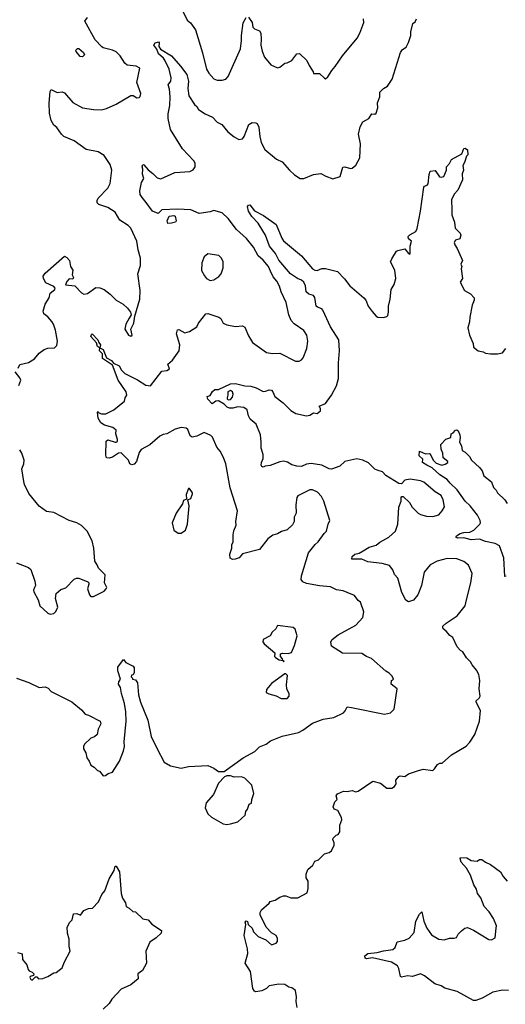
# Model space of a CAD drawing. Extents: x 1954683 to 2060285, y 904798 to 1016299.
# Tile 75 of 256: x 1984692 to 1988729, y 928793 to 936977. Entities that reach past the tile are written whole.
import ezdxf

# ---------------------------------------------------------------- set-up
doc = ezdxf.new("R2010")
doc.units = 0

msp = doc.modelspace()

# ---------------------------------------------------------------- linework, layer by layer
at = {"layer": '0CON10XD'}
for points in [[(1986027.9, 937087.9), (1986084.4, 936974.4), (1986111.2, 936951.2), (1986153.9, 936893.9), (1986212.7, 936702.7), (1986245, 936566.7), (1986265, 936532), (1986305, 936484.2), (1986335, 936475.7), (1986375, 936474.2), (1986405, 936482.9), (1986425, 936504), (1986526.7, 936735), (1986536.4, 936805), (1986535.4, 936845.4), (1986548.9, 936951.1), (1986575, 936996.2)], [(1984680, 934080), (1984695, 934110), (1984765, 934126.7), (1984815, 934156.7), (1984854.1, 934205.9), (1984895, 934236.2), (1984925, 934248), (1984980.5, 934249.5), (1985001.2, 934268.8), (1985008, 934305), (1984990, 934395), (1984973.8, 934445), (1984959.1, 934469.1), (1984927.6, 934507.6), (1984893.2, 934533.2), (1984887.5, 934555), (1984905, 934612.5), (1984937.5, 934665), (1984946.5, 934705), (1984985, 934733.2), (1984987.8, 934745), (1984975, 934759.5), (1984910.8, 934790.8), (1984890, 934825), (1984887.7, 934845), (1984905, 934869.2), (1985065, 935011.2), (1985085, 935001.4), (1985105.5, 934975), (1985115.6, 934925), (1985133.3, 934895), (1985130, 934855), (1985140, 934835), (1985135, 934821.2), (1985105, 934822.5), (1985085, 934800), (1985073.8, 934773.8), (1985152, 934765), (1985205, 934706), (1985225, 934694.3), (1985255, 934701.4), (1985325, 934750.6), (1985359.1, 934749.1), (1985393.3, 934735), (1985445, 934696), (1985495, 934646), (1985551.4, 934611.4), (1985588.8, 934578.8), (1985613.3, 934545), (1985620, 934525), (1985602.5, 934495), (1985573.8, 934445), (1985566.7, 934405), (1985597.5, 934355), (1985615, 934347.5), (1985626, 934354), (1985617.5, 934405), (1985642.5, 934455), (1985648.3, 934511.7), (1985692, 934655), (1985694, 934725), (1985675.7, 934865), (1985696.9, 934935), (1985696.7, 934995), (1985677.8, 935065), (1985667.3, 935135), (1985615.7, 935245), (1985595, 935265.7), (1985525, 935310.8), (1985485, 935378.1), (1985425, 935416.7), (1985351.3, 935441.3), (1985336, 935455), (1985336, 935475), (1985345, 935493.3), (1985425, 935577.1), (1985445.5, 935615), (1985458.9, 935725), (1985444.2, 935774.2), (1985395, 935847.5), (1985345, 935878.1), (1985245, 935898.2), (1985145, 935969.1), (1985060, 936005), (1985039.2, 936025), (1985001.4, 936081.4), (1984975, 936101.2), (1984955, 936138.8), (1984940.5, 936200.5), (1984938, 936282), (1984945, 936380), (1984955, 936396.7), (1985005, 936373.3), (1985045, 936376.7), (1985065, 936370), (1985135, 936288.8), (1985215, 936243.8), (1985305, 936230), (1985375, 936229.2), (1985415, 936238), (1985495, 936276.2), (1985615, 936347.5), (1985635, 936346.7), (1985665, 936327.5), (1985685, 936330), (1985695, 936340), (1985698.8, 936365), (1985666.2, 936455), (1985690, 936575), (1985661.7, 936591.7), (1985585, 936599.2), (1985567.5, 936615), (1985526.8, 936676.8), (1985495, 936708.8), (1985462.5, 936725), (1985385, 936742.9), (1985375, 936750.8), (1985321.1, 936811.1), (1985234.2, 936965), (1985255.8, 936995)], [(1985799.7, 935699.7), (1985835, 935663.8), (1985865, 935653.3), (1985983, 935707), (1986105.7, 935714.3), (1986135, 935730), (1986151.2, 935755), (1986150, 935785), (1986140, 935805), (1986044.4, 935905), (1985944.6, 936065), (1985926.4, 936155), (1985926.4, 936195), (1985940.9, 936265), (1985942.7, 936335), (1985938.9, 936398.9), (1985925.8, 936435), (1985948.6, 936465), (1985951.9, 936495), (1985933.5, 936565), (1985900, 936640), (1985887.8, 936657.8), (1985845, 936694.2), (1985831.7, 936731.7), (1985808.8, 936765), (1985817.5, 936785), (1985845, 936792.5), (1985852.5, 936785), (1985850, 936755), (1985862.3, 936732.3), (1985955, 936676), (1986030.3, 936590.3), (1986082.2, 936522.2), (1986095.8, 936465), (1986090, 936405), (1986098.1, 936345), (1986145, 936271.2), (1986163.8, 936255), (1986179.5, 936229.5), (1986235, 936194), (1986295, 936168), (1986334.4, 936124.4), (1986373.3, 936105), (1986423.3, 936045), (1986475, 936003.3), (1986515, 935982.5), (1986545, 935987.5), (1986558.8, 936005), (1986597.5, 936105), (1986625, 936121.2), (1986655, 936120), (1986665, 936113.3), (1986680.6, 936085), (1986687.5, 936005), (1986698.9, 935955), (1986729.4, 935899.4), (1986827.8, 935817.8), (1986875, 935796), (1986934.3, 935725), (1986976.2, 935686.2), (1987025, 935658), (1987053.9, 935656.1), (1987135, 935691.2), (1987195, 935700), (1987236.1, 935676.1), (1987295, 935653.3), (1987355, 935673.3), (1987379.3, 935750.7), (1987395, 935753.8), (1987440.7, 935739.3), (1987455, 935743.3), (1987485, 935767.5), (1987520.7, 935829.3), (1987523.8, 935945), (1987509.2, 936025), (1987523.4, 936086.6), (1987545, 936128.8), (1987595, 936156.2), (1987620, 936195), (1987645, 936192.5), (1987655, 936200), (1987668.8, 936245), (1987667.5, 936285), (1987686.2, 936335), (1987686.2, 936375), (1987715.9, 936404.1), (1987750, 936425), (1987787.7, 936482.3), (1987856.7, 936705), (1987875, 936730), (1987905, 936750), (1987925, 936787.5), (1987943.8, 936845), (1987943.3, 936875), (1987960, 936945), (1987979.5, 936960.5), (1987991.2, 936985)], [(1986595, 936997.5), (1986624, 936955), (1986631.4, 936915), (1986645, 936901.9), (1986684.5, 936884.5), (1986697.5, 936865), (1986700.6, 936815), (1986695.6, 936765), (1986707.1, 936715), (1986726, 936665), (1986780.9, 936600.9), (1986835, 936576.7), (1986855, 936583.3), (1986895, 936616.7), (1986915, 936618.8), (1986955, 936637.5), (1986995, 936693.3), (1987017, 936697), (1987078.3, 936638.3), (1987097.5, 936595), (1987132.5, 936545), (1987135, 936530), (1987185, 936530), (1987225, 936490), (1987235, 936486.7), (1987255, 936502.5), (1987286.2, 936555), (1987315, 936586.7), (1987374.5, 936675.5), (1987496.8, 936823.2), (1987520, 936865), (1987553.8, 936955), (1987551.2, 936985)], [(1985215, 936668.8), (1985195, 936670), (1985163, 936713), (1985160, 936725), (1985172.5, 936737.5), (1985185, 936737.5), (1985222.5, 936705), (1985230, 936685), (1985215, 936668.8)], [(1986767, 929633), (1986775, 929647.5), (1986815, 929657.5), (1986855, 929682.5), (1986885, 929693.3), (1986905, 929693.3), (1986946.4, 929676.4), (1987005, 929678.8), (1987082, 929718), (1987090, 929755), (1987088.8, 929815), (1987073.8, 929845), (1987072.5, 929875), (1987086.4, 929913.6), (1987129.5, 929950.5), (1987146.7, 929983.3), (1987176.1, 929993.9), (1987225, 930043.3), (1987265, 930053.8), (1987285, 930067.5), (1987307.5, 930115), (1987307.5, 930135), (1987293.9, 930163.9), (1987296.7, 930175), (1987321.7, 930198.3), (1987340, 930205), (1987352.5, 930225), (1987353, 930283), (1987368.8, 930325), (1987366.2, 930345), (1987337.5, 930405), (1987307.5, 930415), (1987297.5, 930435), (1987312.5, 930475), (1987330, 930495), (1987323.3, 930525), (1987335, 930542.5), (1987385, 930563.3), (1987415, 930561.2), (1987455, 930570), (1987485, 930557.5), (1987505, 930563.3), (1987627, 930647), (1987691.7, 930631.7), (1987745, 930590), (1987785, 930590), (1987806.4, 930603.6), (1987822.5, 930625), (1987820, 930655), (1987845, 930687.5), (1987855, 930692.5), (1987895, 930687.5), (1987925, 930707.5), (1987998, 930732), (1988045, 930746.7), (1988125, 930736.7), (1988140.5, 930749.5), (1988165, 930786.7), (1988185, 930796.7), (1988205, 930797.5), (1988282.5, 930865), (1988403, 930937), (1988435, 930971.2), (1988475.5, 931034.5), (1988513.1, 931145), (1988522.9, 931235), (1988486.9, 931305), (1988487.5, 931315), (1988512.5, 931337.5), (1988520.8, 931355), (1988511.4, 931415), (1988515.8, 931485), (1988508, 931535), (1988490.3, 931570.3), (1988452, 931615), (1988439.1, 931639.1), (1988405, 931673.8), (1988375, 931722.5), (1988355, 931732.5), (1988327.5, 931765), (1988293, 931843), (1988267, 931857), (1988237.5, 931895), (1988213.6, 931913.6), (1988210, 931925), (1988210, 931935), (1988238.3, 931961.7), (1988327.3, 932022.7), (1988394.2, 932105.8), (1988406, 932156), (1988443.1, 932295), (1988452.3, 932372.3), (1988422.3, 932442.3), (1988383, 932473), (1988326.3, 932496.3), (1988245, 932498.9), (1988163.1, 932476.9), (1988105, 932445.6), (1988055.7, 932385), (1988033.1, 932275), (1988000.8, 932195), (1987965, 932153.3), (1987925, 932137.5), (1987901.7, 932151.7), (1987870, 932215), (1987834.2, 932335), (1987808, 932365), (1987794.4, 932404.4), (1987765, 932441.2), (1987705, 932455.6), (1987585, 932470), (1987535, 932494), (1987451.8, 932491.8), (1987455, 932513.8), (1987476.7, 932535), (1987515, 932544), (1987547.3, 932562.7), (1987597.6, 932592.4), (1987655, 932608.1), (1987685.4, 932634.6), (1987761.2, 932675), (1987815.4, 932724.6), (1987834.2, 932785), (1987844, 932925), (1987863.3, 932975), (1987863.3, 933005), (1987870, 933015), (1987880, 933015), (1987931.2, 932965), (1987955, 932926.2), (1988005, 932874.2), (1988025, 932862.9), (1988075, 932850), (1988125, 932846.9), (1988175, 932862.5), (1988203.8, 932895), (1988222, 932928), (1988213.1, 932985), (1988195, 933022.5), (1988145, 933053.3), (1988052.8, 933132.8), (1988022.5, 933145), (1987937.3, 933157.3), (1987895, 933148.8), (1987865, 933118.8), (1987845, 933122.5), (1987737, 933187), (1987707.8, 933217.8), (1987670.8, 933229.2), (1987645, 933241.2), (1987592.7, 933292.7), (1987545.5, 933315.5), (1987495, 933325.6), (1987395, 933304.3), (1987354, 933265), (1987285, 933242.2), (1987265, 933242.9), (1987205, 933275.4), (1987115, 933287.3), (1987075, 933281.8), (1987035, 933263.2), (1986994.6, 933264.6), (1986955, 933275.7), (1986918.7, 933298.7), (1986885, 933306.9), (1986855, 933302.7), (1986775, 933271.4), (1986733.6, 933266.4), (1986715, 933257.5), (1986705, 933262.5), (1986700, 933275), (1986701.2, 933295), (1986715, 933330), (1986716.1, 933363.9), (1986698.8, 933415), (1986700.8, 933465), (1986694, 933525), (1986658, 933615), (1986607.7, 933657.7), (1986593.3, 933685), (1986582.5, 933735), (1986555, 933753.3), (1986505, 933758.8), (1986463, 933747), (1986435, 933746.9), (1986416, 933755), (1986392, 933782), (1986345, 933810), (1986323.9, 933806.1), (1986293, 933783), (1986255, 933822.5), (1986252, 933845), (1986276, 933854), (1986295, 933886), (1986315, 933901.9), (1986345, 933903.8), (1986445, 933951.4), (1986485, 933953.8), (1986565, 933933.2), (1986615, 933930.5), (1986656.9, 933916.9), (1986715, 933887.5), (1986735, 933888.8), (1986765, 933901.4), (1986785, 933897.5), (1986797.5, 933885), (1986814.4, 933845), (1986883.1, 933793.1), (1986945, 933728.1), (1986986.7, 933705), (1987075, 933685.6), (1987105, 933690), (1987135, 933710), (1987165, 933703.3), (1987192.5, 933725), (1987193.3, 933745), (1987182.5, 933765), (1987235, 933787.5), (1987283.6, 933856.4), (1987325.3, 933934.7), (1987342, 933995), (1987343.1, 934125), (1987349.8, 934225), (1987344.7, 934315), (1987276.7, 934425), (1987212.6, 934562.6), (1987204.5, 934574.5), (1987166.4, 934586.4), (1987156.3, 934596.3), (1987145, 934667.5), (1987135, 934685.7), (1987095, 934696.7), (1987072.9, 934715), (1987069.1, 934765), (1987053.5, 934795), (1987035, 934811.8), (1987001.2, 934825), (1986943.8, 934865), (1986847.4, 934977.4), (1986817.8, 935035), (1986768.5, 935095), (1986735.5, 935185.5), (1986713.3, 935223.3), (1986674.2, 935285), (1986621.8, 935341.8), (1986594.6, 935384.6), (1986586.8, 935423.2), (1986593.8, 935436.2), (1986605, 935436.9), (1986645, 935389.4), (1986720, 935350), (1986824, 935275), (1986870.9, 935160.9), (1986885, 935140), (1987035, 935013.2), (1987125, 934907.5), (1987145, 934895.3), (1987165, 934893.6), (1987205, 934907.9), (1987235, 934909.2), (1987335, 934883.8), (1987393, 934823), (1987436.1, 934766.1), (1987553.9, 934663.9), (1987568.8, 934645), (1987590, 934595), (1987620.8, 934550.8), (1987655, 934512.5), (1987670, 934505), (1987715, 934502.5), (1987745, 934510), (1987751.7, 934518.3), (1987757.5, 934545), (1987756.7, 934595), (1987771.2, 934655), (1987780, 934735), (1987806.2, 934775), (1987818.8, 934825), (1987809.2, 934895), (1987774, 934965), (1987785, 934990), (1987825, 935052.5), (1987835, 935058.8), (1987895, 935072.5), (1987925, 935033.3), (1987935, 935027.5), (1987937.7, 935032.3), (1987936.7, 935095), (1987948.8, 935135), (1987924.4, 935154.4), (1987922.5, 935175), (1987935, 935188.8), (1987983.9, 935216.1), (1987997.3, 935242.7), (1988024.4, 935385), (1988050.8, 935585), (1988055.9, 935594.1), (1988078.3, 935601.7), (1988087.8, 935612.2), (1988095, 935690), (1988105, 935717.5), (1988145, 935722.5), (1988181.9, 935671.9), (1988195, 935667.5), (1988217.5, 935672.5), (1988240, 935725), (1988240, 935755), (1988265, 935782.5), (1988282.5, 935815), (1988368, 935862), (1988383.9, 935906.1), (1988395, 935910), (1988415, 935896.2), (1988416, 935854), (1988406.4, 935843.6), (1988390.8, 935789.2), (1988376.7, 935765), (1988381.2, 935725), (1988370, 935695), (1988374, 935645), (1988335, 935560), (1988305, 935526.7), (1988280.5, 935479.5), (1988283.9, 935396.1), (1988284.3, 935355), (1988306.1, 935293.9), (1988311.2, 935245), (1988353, 935203), (1988360, 935185), (1988350, 935155), (1988315, 935144), (1988303.3, 935125), (1988308.1, 935105), (1988329.2, 935075), (1988373.9, 934976.1), (1988360, 934945), (1988366.7, 934925), (1988361.2, 934905), (1988373, 934827), (1988353.3, 934795), (1988390, 934725), (1988438.9, 934698.9), (1988468.8, 934665), (1988470, 934645), (1988454.5, 934605.5), (1988434, 934505), (1988432.5, 934465), (1988417.5, 934415), (1988431.2, 934355), (1988461.2, 934285), (1988463.3, 934255), (1988504.1, 934224.1), (1988545, 934216.7), (1988565, 934206), (1988605, 934198.8), (1988665, 934198.8), (1988705, 934208.8), (1988733.3, 934245)], [(1984665, 931503.3), (1984768.8, 931468.8), (1984855, 931426.7), (1984905, 931432.5), (1984929.3, 931419.3), (1984955, 931392.5), (1985125.8, 931305.8), (1985205, 931240), (1985237.5, 931205), (1985265, 931196.2), (1985362.5, 931145), (1985366.1, 931123.9), (1985345, 931080), (1985335.8, 931034.2), (1985315, 931016.2), (1985282.5, 931005), (1985232.5, 930955), (1985223.8, 930935), (1985224, 930915), (1985242.3, 930882.3), (1985250.9, 930840.9), (1985270, 930815), (1985285, 930780), (1985312.5, 930762.5), (1985340, 930735), (1985355, 930730), (1985385, 930691.2), (1985405, 930693.8), (1985428.8, 930711.2), (1985465, 930721.2), (1985521.2, 930815), (1985555, 930900), (1985563.8, 930935), (1985560, 930975), (1985576.7, 931145), (1985575.8, 931225), (1985564.3, 931294.3), (1985538, 931375), (1985530, 931425), (1985514, 931455), (1985516.2, 931473.8), (1985531.2, 931495), (1985508.8, 931565), (1985508.8, 931595), (1985555, 931660), (1985575, 931632.5), (1985635, 931602.5), (1985645, 931590), (1985645, 931550), (1985635, 931530), (1985621.7, 931528.3), (1985620, 931515), (1985630, 931505), (1985630, 931495), (1985655, 931490), (1985672.5, 931465), (1985680.8, 931365), (1985695.8, 931305), (1985758, 931155), (1985785, 931017.5), (1985836, 930915), (1985893.8, 930805), (1985945, 930774), (1986035, 930756), (1986095, 930770), (1986255, 930778), (1986305, 930756.2), (1986345, 930728.8), (1986393, 930727), (1986549.3, 930840.7), (1986647.5, 930895), (1986685, 930933.8), (1986740, 930955), (1986778.1, 930981.9), (1986875, 931022), (1987008.7, 931051.3), (1987045, 931070.8), (1987125, 931130), (1987215, 931164), (1987303.9, 931176.1), (1987382.5, 931215), (1987398.3, 931231.7), (1987413.8, 931266.2), (1987449.2, 931259.2), (1987725, 931203.3), (1987775, 931216.2), (1987806.2, 931245), (1987831.2, 931415), (1987780.8, 931455), (1987783.3, 931485), (1987800, 931495), (1987789.5, 931519.5), (1987764.5, 931544.5), (1987735, 931560.8), (1987617.3, 931667.3), (1987573.9, 931683.9), (1987535, 931707.5), (1987375, 931712.2), (1987285, 931770), (1987278.6, 931805), (1987290, 931825), (1987339.2, 931865), (1987485, 931944.2), (1987545, 932007.5), (1987553.8, 932055), (1987525.7, 932135.7), (1987505, 932150), (1987475, 932192), (1987415.6, 932215.6), (1987380.3, 932230.3), (1987325, 932236.7), (1987275, 932264.2), (1987185, 932270.5), (1987075, 932290.6), (1987045, 932304), (1987033.2, 932323.2), (1987033.5, 932355), (1987092.5, 932545), (1987147.5, 932615), (1987172.4, 932637.6), (1987222.6, 932707.4), (1987243.8, 932725), (1987255.9, 932784.1), (1987270, 932815), (1987221.4, 932975), (1987200, 933015), (1987169.1, 933049.1), (1987125, 933068), (1987105, 933068), (1987005, 933020), (1986996.2, 933005), (1986988, 932945), (1986989.2, 932875), (1986975, 932842.5), (1986972.5, 932805), (1986961.2, 932778.8), (1986915, 932736.2), (1986868.3, 932721.7), (1986835, 932703.8), (1986796.4, 932693.6), (1986755, 932661.2), (1986685.7, 932574.3), (1986545, 932536), (1986516.2, 932505), (1986483.6, 932493.6), (1986460.7, 932490.7), (1986441.2, 932501.2), (1986438.8, 932535), (1986456.7, 932585), (1986456.7, 932615), (1986466.2, 932635), (1986466.1, 932696.1), (1986471.7, 932728.3), (1986491.2, 932775), (1986488.8, 932805), (1986503.1, 932895), (1986442.2, 933085), (1986404.6, 933285), (1986387.3, 933337.3), (1986359.4, 933389.4), (1986332, 933425), (1986295, 933506), (1986281.1, 933521.1), (1986225, 933545.6), (1986165, 933514.5), (1986125, 933507.5), (1986108.3, 933518.3), (1986090, 933570), (1986075, 933582.5), (1986035, 933587.5), (1985983.8, 933573.8), (1985915, 933535.8), (1985885, 933529.4), (1985858, 933515), (1985775, 933443.1), (1985702, 933405), (1985685, 933380), (1985664.2, 933305), (1985645, 933282), (1985625, 933278), (1985608.8, 933285), (1985596.2, 933315), (1985535, 933376.9), (1985515, 933375.3), (1985465, 933341.2), (1985435, 933333.6), (1985415, 933336), (1985407.6, 933357.6), (1985410.6, 933475), (1985425, 933485.5), (1985485, 933466.2), (1985495.2, 933464.8), (1985505, 933471.8), (1985506.5, 933486.5), (1985491.1, 933535), (1985494.2, 933564.2), (1985467.9, 933587.9), (1985397.9, 933607.9), (1985366.2, 933625), (1985344.2, 933665), (1985340, 933715), (1985345, 933720), (1985350, 933710), (1985371.7, 933701.7), (1985408.8, 933701.2), (1985475, 933733.8), (1985563.8, 933805), (1985570, 933835), (1985581.9, 933855), (1985577.9, 933885), (1985510.9, 933980.9), (1985463.1, 934105), (1985380.8, 934160.8), (1985379.4, 934199.4), (1985355.2, 934225), (1985359.8, 934250.2), (1985385.1, 934235.1), (1985415, 934167.2), (1985455, 934143.3), (1985473.4, 934123.4), (1985520, 934100), (1985539.7, 934065), (1985565, 934036.7), (1985672.4, 933982.4), (1985740.5, 933940.5), (1985780, 933935), (1985873.3, 934055), (1985915, 934062), (1985937.5, 934075), (1985922.5, 934115), (1985962.7, 934147.3), (1986016.7, 934225), (1986023.3, 934275), (1985996.2, 934365), (1986005, 934400), (1986015, 934402.5), (1986065, 934374.2), (1986105, 934384), (1986165.9, 934424.1), (1986180, 934455), (1986238.8, 934531.2), (1986255.6, 934535.6), (1986347.5, 934505), (1986363.6, 934493.6), (1986382.5, 934455), (1986415, 934441.2), (1986485, 934427.5), (1986545, 934431.2), (1986565, 934422), (1986595, 934348.8), (1986627.5, 934295), (1986745, 934210), (1986795, 934201.4), (1986855, 934204.2), (1986985, 934138), (1987015, 934140), (1987035, 934148.8), (1987047.5, 934165), (1987078.8, 934245), (1987088.6, 934305), (1987079.2, 934355), (1987054.2, 934394.2), (1986975, 934449.2), (1986947.5, 934477.5), (1986929.2, 934525), (1986908.5, 934625), (1986866.7, 934715), (1986852.8, 934762.8), (1986830.5, 934805), (1986800.4, 934840.4), (1986776.9, 934886.9), (1986760, 934925), (1986717.5, 934977.5), (1986674, 935015), (1986635, 935087.5), (1986578.5, 935158.5), (1986495, 935233.8), (1986425, 935325.5), (1986375, 935370.9), (1986305, 935390), (1986275, 935379.4), (1986185, 935366.9), (1986115, 935396.8), (1986005, 935401.8), (1985875, 935397.1), (1985843.9, 935366.1), (1985795.7, 935385.7), (1985745, 935458.8), (1985709.1, 935499.1), (1985694, 935525), (1985692, 935555), (1985703.8, 935625), (1985723, 935657), (1985714.3, 935694.3), (1985716.2, 935735), (1985710.8, 935755), (1985715, 935772.5), (1985725, 935770), (1985760.3, 935730.3), (1985799.7, 935699.7)], [(1985925, 935283.1), (1985918.6, 935305), (1985934, 935345), (1985975, 935350.6), (1985984.3, 935344.3), (1985993.8, 935305), (1985987, 935293), (1985955, 935284.5), (1985925, 935283.1)], [(1986275, 934810), (1986305, 934813.8), (1986348.3, 934841.7), (1986366.3, 934863.7), (1986384.4, 934915), (1986383, 934963), (1986370, 934995), (1986347, 935017), (1986255, 935030), (1986226.7, 935005), (1986206.7, 934955), (1986203.6, 934893.6), (1986227.3, 934847.3), (1986245, 934826.2), (1986275, 934810)], [(1985355, 934249.5), (1985339.7, 934259.7), (1985331.6, 934291.6), (1985284.9, 934344.9), (1985288.7, 934361.3), (1985295, 934364.7), (1985342.8, 934315), (1985348.9, 934295), (1985364.6, 934275), (1985359.8, 934250.2), (1985355, 934249.5)], [(1984685, 933937.5), (1984701.7, 933981.7), (1984695, 934000), (1984655, 934050)], [(1986425, 933816.7), (1986445, 933821.2), (1986460.3, 933839.7), (1986466.9, 933865), (1986461.2, 933885), (1986445, 933894), (1986423.3, 933885), (1986423.8, 933855), (1986416.7, 933835), (1986416.7, 933825), (1986425, 933816.7)], [(1988735, 932351.2), (1988725, 932350), (1988716.9, 932505), (1988680.8, 932605), (1988645, 932623.1), (1988565, 932638.6), (1988515, 932659.2), (1988445.4, 932654.6), (1988385, 932669.5), (1988335, 932668.6), (1988316.7, 932675), (1988322.7, 932687.3), (1988352.5, 932705), (1988385, 932715.5), (1988433.2, 932716.8), (1988467.4, 932732.6), (1988515.7, 932785), (1988521.4, 932795), (1988518.9, 932815), (1988497.7, 932857.7), (1988437.5, 932935), (1988395.6, 932975), (1988328.8, 933068.8), (1988270, 933125), (1988246.4, 933156.4), (1988185, 933192.9), (1988122, 933252), (1988075.6, 933274.4), (1988040.6, 933295), (1988042.5, 933325), (1988012.5, 933352.5), (1988015, 933390), (1988065, 933367.5), (1988095, 933372.5), (1988105, 933367.5), (1988128.8, 933315), (1988155, 933291.2), (1988200, 933275), (1988228.3, 933281.7), (1988250, 933295), (1988250, 933305), (1988212, 933335), (1988210, 933375), (1988197, 933407), (1988194.2, 933445.8), (1988235, 933491.2), (1988276.7, 933505), (1988280, 933535), (1988296.7, 933543.3), (1988313.9, 933566.1), (1988325, 933567.5), (1988338.3, 933558.3), (1988351.2, 933525), (1988354, 933505), (1988346.7, 933465), (1988364, 933435), (1988370, 933395), (1988395, 933382.5), (1988432.5, 933345), (1988447.5, 933315), (1988514.2, 933254.2), (1988536.1, 933226.1), (1988550, 933185), (1988613.3, 933135), (1988629.7, 933089.7), (1988653.8, 933065), (1988665, 933043.8), (1988723.8, 932985), (1988744.3, 932954.3)], [(1984975, 932040), (1984992.3, 932057.7), (1985008.6, 932095), (1984990.8, 932165), (1984995, 932207.5), (1985035, 932240), (1985076.7, 932255), (1985145, 932327.5), (1985163.9, 932336.1), (1985185, 932333.8), (1985257.5, 932305), (1985267.5, 932295), (1985267.5, 932285), (1985256.7, 932245), (1985273.3, 932195), (1985285, 932182.5), (1985305, 932182.5), (1985395, 932226.7), (1985412.5, 932245), (1985416.4, 932256.4), (1985396.7, 932295), (1985403, 932363), (1985347, 932417), (1985337, 932447), (1985316.7, 932475), (1985307.5, 932585), (1985295.8, 932645), (1985253.3, 932725), (1985205, 932772.5), (1985167.5, 932795), (1985105, 932813.3), (1984975, 932880), (1984915, 932890), (1984855, 932933.8), (1984767.9, 933037.9), (1984732.7, 933112.7), (1984727.7, 933137.7), (1984710.6, 933245), (1984725.6, 933284.4), (1984728.6, 933315), (1984710, 933375), (1984692.4, 933402.4)], [(1986008.3, 932708.3), (1986035, 932710), (1986070, 932735), (1986086, 932785), (1986100, 932935), (1986090, 932985), (1986115, 932997.5), (1986130, 933035), (1986130, 933045), (1986105, 933080), (1986095, 933080), (1986075, 933030), (1986078.3, 932991.7), (1986055, 932980), (1986046.1, 932953.9), (1985993.8, 932875), (1985958.8, 932795), (1985975, 932732.5), (1986008.3, 932708.3)], [(1984665, 932463.3), (1984765, 932423.3), (1984785, 932407.5), (1984819.3, 932309.3), (1984823.3, 932275), (1984815, 932257.5), (1984807.5, 932235), (1984810.7, 932220.7), (1984846.7, 932155), (1984858.8, 932105), (1984925, 932043.3), (1984945, 932036.7), (1984975, 932040)], [(1986885, 931640), (1986890, 931645), (1986880, 931650), (1986876.7, 931665), (1986860, 931685), (1986860, 931705), (1986877.7, 931712.3), (1986925, 931707.5), (1986951.7, 931718.3), (1986976.2, 931775), (1987000, 931855), (1986981.2, 931911.2), (1986965.9, 931925.9), (1986835, 931942.5), (1986822.5, 931915), (1986790, 931885), (1986773.9, 931856.1), (1986717.5, 931825), (1986713.3, 931806.7), (1986725, 931790), (1986812.5, 931715), (1986810, 931685), (1986817.5, 931675), (1986850, 931655), (1986880, 931650), (1986885, 931640)], [(1986915, 931333.8), (1986933.3, 931355), (1986933.6, 931373.6), (1986913.8, 931415), (1986909.3, 931449.3), (1986917.5, 931525), (1986905, 931540), (1986895, 931540), (1986785, 931460), (1986745, 931410), (1986740, 931385), (1986763, 931373), (1986825, 931357.5), (1986865, 931333.8), (1986915, 931333.8)], [(1986415, 930288), (1986445, 930292), (1986505, 930308.8), (1986566.7, 930365), (1986572, 930395), (1986586.2, 930415), (1986600, 930455), (1986620, 930465), (1986622.5, 930495), (1986638, 930545), (1986623.3, 930615), (1986563.6, 930673.6), (1986535, 930683.3), (1986475, 930680), (1986445, 930692.5), (1986415, 930692.5), (1986395, 930682.5), (1986345, 930630), (1986304.1, 930535.9), (1986242.3, 930467.7), (1986233.8, 930425), (1986256.7, 930375), (1986287.7, 930347.7), (1986385, 930294), (1986415, 930288)], [(1988755, 928906.7), (1988705, 928911.5), (1988625, 928892.9), (1988536.7, 928843.3), (1988485, 928824.2), (1988465, 928824.3), (1988328.2, 928898.2), (1988226.8, 928926.8), (1988195, 928947.5), (1988143.2, 928963.2), (1988058.3, 929028.3), (1988025, 929046.7), (1987956.1, 929023.9), (1987915, 929030), (1987865, 929017.5), (1987857.5, 929025), (1987845, 929090), (1987832.7, 929112.7), (1987783.2, 929143.2), (1987625, 929180), (1987575, 929170.8), (1987563.8, 929175), (1987561.2, 929195), (1987585, 929215.8), (1987665, 929222.9), (1987715, 929238.1), (1987795, 929248), (1987813.8, 929265), (1987829.3, 929310.7), (1987893.9, 929326.1), (1987928.3, 929341.7), (1987971.7, 929388.3), (1987984, 929485), (1988015, 929542.5), (1988035, 929562.5), (1988051.4, 929485), (1988075.8, 929425), (1988115, 929371.2), (1988175, 929334), (1988221.7, 929328.3), (1988265, 929343.3), (1988305, 929342.5), (1988321.7, 929348.3), (1988336.7, 929375), (1988365, 929403.3), (1988392.5, 929425), (1988415, 929430), (1988465, 929410), (1988592.3, 929332.3), (1988615, 929328.8), (1988643.3, 929345), (1988654.1, 929425.9), (1988655.6, 929445.6), (1988630, 929505), (1988595, 929561.2), (1988554.3, 929604.3), (1988525, 929677.5), (1988496.7, 929715), (1988489.5, 929749.5), (1988466.7, 929785), (1988440, 929865), (1988406, 929925), (1988362.5, 929975), (1988353.3, 930005), (1988357.5, 930012.5), (1988409.7, 930009.7), (1988445, 929988.8), (1988466.1, 929983.9), (1988495, 929983.8), (1988515, 929997.5), (1988535, 929997.5), (1988565, 929973.3), (1988605, 929953.8), (1988690, 929895), (1988711.2, 929855), (1988745.4, 929815.4)], [(1984675, 929223.8), (1984712.5, 929212.5), (1984716.7, 929165), (1984750.7, 929120.7), (1984761.7, 929081.7), (1984770, 929070), (1984795, 929060), (1984810, 929045), (1984807.5, 929032.5), (1984780, 929025), (1984777.5, 929015), (1984785, 928997.5), (1984796.1, 928993.9), (1984825, 929020), (1984835, 929020), (1984850, 929005), (1984885, 929007.5), (1984925.9, 929024.1), (1984975, 929053.3), (1984995, 929056.7), (1985046.7, 929095), (1985065.7, 929144.3), (1985113.3, 929235), (1985103.3, 929275), (1985103.9, 929333.9), (1985090, 929385), (1985086.7, 929435), (1985110, 929475), (1985130, 929495), (1985140, 929545), (1985166.4, 929546.4), (1985197, 929533), (1985225, 929572.5), (1985265, 929588.8), (1985298, 929592), (1985346.7, 929645), (1985375.8, 929704.2), (1985399.2, 929735), (1985435.7, 929834.3), (1985477.5, 929905), (1985485, 929940), (1985495, 929940), (1985523.3, 929895), (1985536.7, 929715), (1985547.5, 929675), (1985573.3, 929635), (1985577.5, 929605), (1985603, 929593), (1985633, 929563), (1985655, 929562.5), (1985715, 929502.5), (1985760, 929495), (1985790, 929460), (1985872.5, 929405), (1985867.5, 929385), (1985827.5, 929345), (1985775, 929310), (1985740, 929235), (1985746, 929135), (1985713.3, 929075), (1985673.3, 929045), (1985676, 929005), (1985617.5, 928955), (1985535, 928918.8), (1985457.1, 928835), (1985435, 928800), (1985385, 928751.4)], [(1987000, 928765), (1986989.2, 928815), (1986992, 928855), (1986985, 928907.5), (1986955, 928930), (1986930, 928935), (1986895, 928956.2), (1986845, 928958.8), (1986765, 928946.7), (1986742.5, 928925), (1986705, 928903.3), (1986655, 928897.5), (1986645, 928902.5), (1986630, 928925), (1986611.2, 929065), (1986567.5, 929135), (1986587.5, 929215), (1986587.1, 929255), (1986557.5, 929365), (1986572.5, 929455), (1986567.5, 929475), (1986575, 929487.5), (1986585, 929480), (1986592.5, 929455), (1986626.1, 929426.1), (1986636.7, 929395), (1986675, 929356.7), (1986738.3, 929328.3), (1986785, 929286.2), (1986825, 929301.2), (1986834, 929315), (1986835, 929340), (1986825, 929363.3), (1986785, 929387.5), (1986740, 929435), (1986690, 929535), (1986690, 929555), (1986701.7, 929578.3), (1986767, 929633)]]:
    msp.add_lwpolyline(points, dxfattribs=at)

doc.saveas('drawing.dxf')
